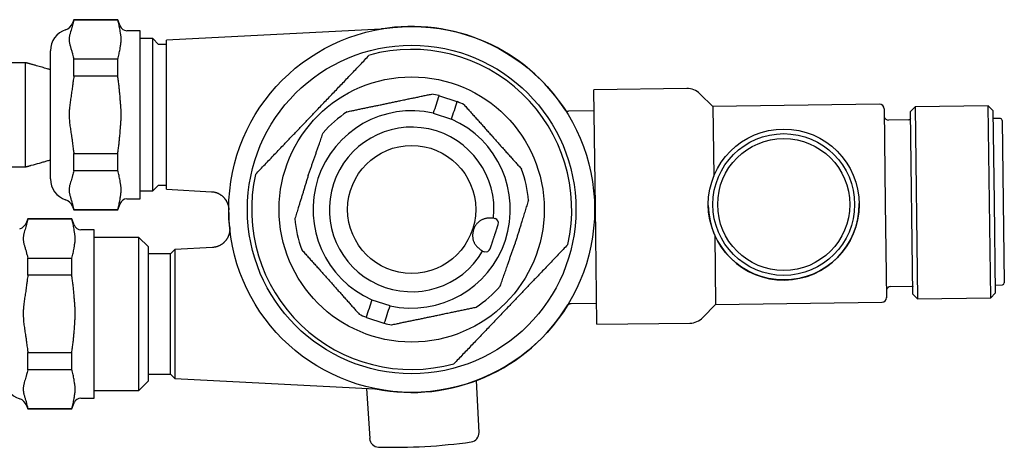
# Model space of a CAD drawing. Header units: millimetres. Extents: x 8 to 796, y 12 to 961.
# Tile 20 of 25: x 508 to 616, y 505 to 552. Entities that reach past the tile are written whole.
import ezdxf

# ---------------------------------------------------------------- set-up
doc = ezdxf.new("R2010")
doc.units = ezdxf.units.MM

msp = doc.modelspace()

# ---------------------------------------------------------------- linework, layer by layer
at = {"color": 7, "linetype": 'Continuous', "lineweight": 30}
for p, q in [((514.37, 551.57), (514.24, 551.2)), ((519.17, 551.57), (514.37, 551.57)), ((514.37, 551.51), (514.37, 551.57)), ((519.17, 551.51), (514.37, 551.51)), ((519.42, 550.9), (519.17, 551.57)), ((519.17, 551.51), (519.17, 551.57)), ((521.61, 550.37), (520.17, 550.37)), ((521.61, 541.17), (521.61, 550.37)), ((547.95, 550.55), (524.51, 549.32)), ((547.95, 550.55), (547.95, 550.55)), ((523.01, 549.5), (521.61, 549.5)), ((523.64, 548.87), (523.01, 549.5)), ((523.01, 532.84), (523.01, 549.5)), ((524.51, 533.02), (524.51, 549.32)), ((511.81, 534.16), (511.81, 548.18)), ((524.51, 548.87), (523.64, 548.87)), ((514.37, 547.28), (519.17, 547.28)), ((514.37, 545.4), (514.37, 547.28)), ((519.17, 545.4), (519.17, 547.28)), ((509.08, 546.87), (496.31, 546.87)), ((519.17, 545.4), (514.37, 545.4)), ((581.4, 544.04), (571.23, 543.91)), ((571.4, 531.09), (571.23, 543.91)), ((554.31, 543.26), (554.31, 543.26)), ((554.31, 543.26), (554.31, 543.26)), ((554.31, 543.26), (554.33, 543.26)), ((554.33, 543.26), (554.31, 543.26)), ((554.33, 543.26), (554.34, 543.25)), ((554.34, 543.25), (556.26, 542.62)), ((556.26, 542.62), (556.28, 542.61)), ((556.28, 542.61), (556.29, 542.61)), ((584.25, 542.08), (582.82, 543.47)), ((571.26, 541.59), (568.47, 541.55)), ((602.45, 542.32), (584.25, 542.08)), ((584.25, 542.08), (584.35, 534.47)), ((602.96, 541.82), (603.09, 531.5)), ((606.35, 542.04), (605.86, 541.53)), ((606.12, 521.54), (605.86, 541.53)), ((614.35, 542.15), (606.35, 542.04)), ((606.35, 542.04), (606.63, 521.04)), ((614.86, 541.65), (614.35, 542.15)), ((614.49, 531.65), (614.35, 542.15)), ((614.86, 541.65), (614.99, 531.65)), ((521.61, 531.97), (521.61, 541.17)), ((553.67, 541.34), (555.66, 540.69)), ((605.67, 540.63), (603.45, 540.6)), ((615.68, 540.75), (614.87, 540.75)), ((615.88, 540.55), (616.11, 522.78)), ((514.37, 536.94), (519.17, 536.94)), ((514.37, 535.06), (514.37, 536.94)), ((519.17, 535.06), (519.17, 536.94)), ((496.31, 535.47), (509.08, 535.47)), ((519.17, 535.06), (514.37, 535.06)), ((523.01, 532.84), (523.64, 533.48)), ((523.64, 533.48), (524.51, 533.48)), ((524.51, 533.02), (529.41, 532.76)), ((520.17, 531.97), (521.61, 531.97)), ((521.61, 532.84), (523.01, 532.84)), ((514.24, 531.14), (514.37, 530.77)), ((514.37, 530.83), (519.17, 530.83)), ((514.37, 530.77), (514.37, 530.83)), ((514.37, 530.77), (519.17, 530.77)), ((519.17, 530.77), (519.42, 531.44)), ((519.17, 530.77), (519.17, 530.83)), ((571.56, 518.26), (571.4, 531.09)), ((583.74, 531.25), (583.74, 531.25)), ((600.24, 531.46), (600.24, 531.46)), ((603.09, 531.5), (603.23, 521.17)), ((614.63, 521.15), (614.49, 531.65)), ((614.99, 531.65), (615.12, 521.65)), ((509.35, 529.8), (509.21, 529.42)), ((514.15, 529.8), (509.35, 529.8)), ((509.35, 529.74), (509.35, 529.8)), ((514.15, 529.74), (509.35, 529.74)), ((514.39, 529.13), (514.15, 529.8)), ((514.15, 529.74), (514.15, 529.8)), ((560.45, 529.81), (560.25, 529.88)), ((516.59, 528.6), (515.15, 528.6)), ((516.59, 519.4), (516.59, 528.6)), ((521.49, 527.77), (516.59, 527.77)), ((522.49, 526.77), (521.49, 527.77)), ((521.49, 511.03), (521.49, 527.77)), ((584.44, 528.05), (584.54, 520.43)), ((522.49, 526.77), (522.49, 512.03)), ((525.4, 526.44), (524.93, 525.98)), ((529.52, 526.66), (525.4, 526.44)), ((525.4, 526.44), (525.4, 512.35)), ((509.35, 523.63), (509.35, 525.51)), ((509.35, 525.51), (514.15, 525.51)), ((514.15, 523.63), (514.15, 525.51)), ((524.93, 525.98), (522.49, 525.98)), ((524.93, 512.82), (524.93, 525.98)), ((559.06, 526.27), (559.26, 526.2)), ((514.15, 523.63), (509.35, 523.63)), ((603.69, 522.4), (606.01, 522.44)), ((615.11, 522.55), (615.91, 522.58)), ((606.12, 521.54), (606.63, 521.04)), ((606.63, 521.04), (614.63, 521.15)), ((614.63, 521.15), (615.12, 521.65)), ((546.96, 520.95), (548.94, 520.3)), ((568.74, 520.54), (571.53, 520.58)), ((583.14, 518.99), (584.54, 520.43)), ((584.54, 520.43), (602.73, 520.67)), ((516.59, 510.2), (516.59, 519.4)), ((546.33, 519.03), (546.33, 519.03)), ((546.33, 519.03), (546.33, 519.03)), ((546.33, 519.03), (546.36, 519.02)), ((546.36, 519.02), (546.33, 519.03)), ((546.36, 519.02), (548.28, 518.39)), ((546.36, 519.02), (546.36, 519.02)), ((548.28, 518.39), (548.31, 518.38)), ((548.31, 518.38), (548.31, 518.38)), ((571.56, 518.26), (581.73, 518.39)), ((509.35, 515.17), (514.15, 515.17)), ((509.35, 513.29), (509.35, 515.17)), ((514.15, 513.29), (514.15, 515.17)), ((514.15, 513.29), (509.35, 513.29)), ((522.49, 512.82), (524.93, 512.82)), ((524.93, 512.82), (525.4, 512.35)), ((521.49, 511.03), (522.49, 512.03)), ((525.4, 512.35), (547.3, 511.21)), ((558.68, 506.44), (558.41, 512.11)), ((516.59, 511.03), (521.49, 511.03)), ((546.36, 511.25), (546.72, 505.77)), ((509.21, 509.37), (509.35, 509)), ((514.15, 509), (514.39, 509.67)), ((515.15, 510.2), (516.59, 510.2)), ((509.35, 509.06), (514.15, 509.06)), ((509.35, 509), (509.35, 509.06)), ((509.35, 509), (514.15, 509)), ((514.15, 509), (514.15, 509.06))]:
    msp.add_line(p, q, dxfattribs=at)
at = {"color": 7, "linetype": 'Continuous', "lineweight": 30, "flags": 128}
msp.add_lwpolyline([(531.33, 529.7), (531.36, 529.18), (531.41, 528.65), (531.41, 528.65)], dxfattribs=at)
at = {"color": 7, "linetype": 'Continuous', "lineweight": 30}
for centre, radius in [((551.31, 530.82), 20), ((551.31, 530.82), 17.96), ((551.31, 530.82), 14.5), ((591.99, 531.36), 8.25), ((591.99, 531.36), 7.75), ((591.99, 531.36), 7.22), ((551.31, 530.82), 7)]:
    msp.add_circle(centre, radius, dxfattribs=at)
for centre, radius, start, end in [((514.21, 548.18), 2.4, 107.7893, 180), ((513.11, 551.61), 1.2, 287.7893, 340), ((520.17, 551.17), 0.8, 200, 270), ((551.31, 530.82), 20.01, 32.887, 99.703), ((551.31, 530.82), 17.5, 347.3272, 105.3218), ((581.42, 542.04), 2, 45.7495, 90.7495), ((551.31, 530.82), 12.8, 76.4549, 80.1648), ((551.31, 530.82), 12.8, 63.3925, 67.1024), ((551.31, 530.82), 10.79, 77.3308, 246.2265), ((568.46, 542.05), 0.5, 213.22, 270.883), ((602.46, 541.82), 0.5, 0.7495, 90.7495), ((551.31, 530.82), 12.8, 123.3925, 139.1428), ((551.31, 530.82), 10.79, 257.3308, 66.2265), ((603.45, 541.1), 0.5, 196.7528, 270.7495), ((605.67, 540.83), 0.2, 270.7495, 0.7495), ((615.68, 540.55), 0.2, 0.7495, 89.7495), ((551.31, 530.82), 9, 353.9661, 329.5912), ((551.31, 530.82), 12.8, 4.4145, 20.1648), ((514.21, 534.16), 2.4, 180, 252.2107), ((551.31, 530.82), 17.5, 167.3272, 285.3218), ((513.11, 530.73), 1.2, 20, 72.2107), ((520.17, 531.17), 0.8, 90, 160), ((551.31, 530.82), 20.01, 179.5138, 183.2141), ((591.99, 531.35), 8.25, 180.7495, 0.7495), ((551.31, 530.82), 12.8, 184.4145, 200.1648), ((560.3, 529.34), 0.5, 341.7787, 71.7787), ((508.09, 529.84), 1.2, 287.7893, 340), ((515.15, 529.4), 0.8, 200, 270), ((559.42, 526.68), 0.5, 251.7787, 341.7787), ((551.31, 530.82), 12.8, 303.3925, 319.1428), ((603.7, 521.9), 0.5, 90.7495, 164.7461), ((615.91, 522.78), 0.2, 271.7495, 0.7495), ((602.73, 521.17), 0.5, 270.7495, 0.7495), ((551.31, 530.82), 20.01, 258.6269, 328.5739), ((551.31, 530.82), 12.8, 243.3925, 247.1024), ((581.71, 520.39), 2, 270.7495, 315.7495), ((551.31, 530.82), 12.8, 256.4549, 260.1648), ((509.19, 512.39), 2.4, 180, 252.2107), ((508.09, 508.96), 1.2, 20, 72.2107), ((515.15, 509.4), 0.8, 90, 160), ((557.68, 506.39), 1, 278.0829, 2.7141), ((547.71, 505.83), 1, 183.7141, 268.3453), ((549.41, 564.6), 59.79, 268.3453, 278.0829)]:
    msp.add_arc(centre, radius, start, end, dxfattribs=at)
for centre, start_param, end_param in [((554.98, 541.98), 1.484951, 1.656642), ((554.98, 541.98), 4.626543, 4.798235), ((547.64, 519.66), 1.484951, 1.656642), ((547.64, 519.66), 4.626543, 4.798235)]:
    msp.add_ellipse(centre, major_axis=(3.69, 11.2), ratio=0.088815, start_param=start_param, end_param=end_param, dxfattribs=at)
for points, knots in [([(514.37, 551.51), (514.35, 551.42), (514.3, 551.25), (514.25, 551.08), (514.24, 551)], [0, 0, 0, 0, 0.55983, 1, 1, 1, 1]), ([(519.42, 550.44), (519.4, 550.53), (519.37, 550.71), (519.31, 550.98), (519.25, 551.25), (519.2, 551.42), (519.17, 551.51)], [0, 0, 0, 0, 0.249804, 0.499692, 0.749812, 1, 1, 1, 1]), ([(514.24, 551), (514.22, 550.95), (514.2, 550.85), (514.14, 550.65), (514.07, 550.41), (513.99, 550.16), (513.93, 549.96), (513.9, 549.81), (513.87, 549.65), (513.86, 549.48), (513.86, 549.31), (513.87, 549.15), (513.9, 548.98), (513.94, 548.81), (513.99, 548.65), (514.05, 548.43), (514.13, 548.2), (514.19, 547.97), (514.22, 547.85), (514.24, 547.8)], [0, 0, 0, 0, 0.046459, 0.09292, 0.185888, 0.278794, 0.325277, 0.371757, 0.423143, 0.474525, 0.526248, 0.577972, 0.630293, 0.682671, 0.733195, 0.78373, 0.891854, 0.945928, 1, 1, 1, 1]), ([(519.42, 548.35), (519.44, 548.49), (519.47, 548.69), (519.51, 548.95), (519.53, 549.14), (519.54, 549.31), (519.54, 549.47), (519.54, 549.63), (519.52, 549.8), (519.5, 549.96), (519.46, 550.17), (519.44, 550.33), (519.42, 550.44)], [0, 0, 0, 0, 0.191315, 0.286969, 0.382657, 0.459519, 0.536379, 0.613442, 0.690508, 0.767874, 0.845242, 1, 1, 1, 1]), ([(548.15, 550.57), (548.15, 550.57), (548.15, 550.57), (548.15, 550.57), (548.15, 550.57), (548.14, 550.57), (548.13, 550.57), (548.11, 550.56), (548.09, 550.56), (548.04, 550.56), (547.99, 550.55), (547.96, 550.55), (547.96, 550.55)], [0, 0, 0, 0, 0.030924, 0.099029, 0.142497, 0.18108, 0.227791, 0.293077, 0.400132, 0.571665, 0.933331, 1, 1, 1, 1]), ([(519.17, 547.28), (519.2, 547.37), (519.25, 547.55), (519.31, 547.82), (519.37, 548.09), (519.4, 548.26), (519.42, 548.35)], [0, 0, 0, 0, 0.249822, 0.49971, 0.749814, 1, 1, 1, 1]), ([(514.24, 547.8), (514.26, 547.7), (514.3, 547.53), (514.35, 547.36), (514.37, 547.28)], [0, 0, 0, 0, 0.560215, 1, 1, 1, 1]), ([(534.23, 534.66), (534.41, 534.84), (534.75, 535.2), (535.28, 535.75), (535.8, 536.3), (536.33, 536.85), (536.86, 537.41), (537.35, 537.92), (537.8, 538.39), (538.21, 538.82), (538.62, 539.25), (539.03, 539.69), (539.45, 540.12), (539.86, 540.55), (540.28, 540.99), (540.72, 541.46), (541.2, 541.95), (541.7, 542.48), (542.2, 543), (542.7, 543.52), (543.2, 544.05), (543.7, 544.57), (544.2, 545.09), (544.7, 545.62), (545.2, 546.14), (545.7, 546.66), (546.19, 547.18), (546.52, 547.53), (546.68, 547.7)], [0, 0, 0, 0, 0.042744, 0.085509, 0.12828, 0.171046, 0.213798, 0.256533, 0.28917, 0.321814, 0.354457, 0.387093, 0.419978, 0.452872, 0.485765, 0.51865, 0.55832, 0.598015, 0.637727, 0.677442, 0.717145, 0.75682, 0.797333, 0.837861, 0.878399, 0.918942, 0.95948, 1, 1, 1, 1]), ([(511.81, 546.1), (511.69, 546.13), (511.48, 546.19), (511.18, 546.28), (510.89, 546.37), (510.59, 546.45), (510.29, 546.54), (510.04, 546.61), (509.85, 546.66), (509.72, 546.7), (509.6, 546.73), (509.49, 546.76), (509.39, 546.79), (509.32, 546.81), (509.27, 546.82), (509.25, 546.83), (509.22, 546.83), (509.2, 546.84), (509.18, 546.84), (509.16, 546.85), (509.12, 546.86), (509.1, 546.87), (509.08, 546.87)], [0, 0, 0, 0, 0.1264148, 0.2334875, 0.3375912, 0.4447062, 0.5571717, 0.6751383, 0.7198015, 0.7652328, 0.8108545, 0.8522457, 0.8884339, 0.9193557, 0.9296386, 0.9391621, 0.9479239, 0.9559218, 0.9631538, 0.9702243, 0.9815675, 1, 1, 1, 1]), ([(509.08, 541.17), (509.08, 541.25), (509.08, 541.4), (509.08, 541.62), (509.08, 541.85), (509.08, 542.07), (509.08, 542.3), (509.08, 542.53), (509.08, 542.75), (509.08, 542.97), (509.08, 543.19), (509.08, 543.41), (509.08, 543.63), (509.08, 543.84), (509.08, 544.06), (509.08, 544.26), (509.08, 544.46), (509.08, 544.66), (509.08, 544.85), (509.08, 545.02), (509.08, 545.19), (509.08, 545.36), (509.08, 545.52), (509.08, 545.67), (509.08, 545.82), (509.08, 545.96), (509.08, 546.08), (509.08, 546.2), (509.08, 546.3), (509.08, 546.4), (509.08, 546.5), (509.08, 546.58), (509.08, 546.65), (509.08, 546.71), (509.08, 546.76), (509.08, 546.8), (509.08, 546.84), (509.08, 546.86), (509.08, 546.87), (509.08, 546.87), (509.08, 546.87)], [0, 0, 0, 0, 0.025178, 0.050356, 0.075693, 0.10103, 0.126867, 0.152704, 0.178713, 0.204722, 0.231093, 0.257464, 0.284018, 0.310573, 0.337705, 0.364837, 0.392168, 0.4195, 0.445871, 0.472242, 0.498796, 0.525351, 0.552483, 0.579615, 0.606946, 0.634278, 0.660649, 0.68702, 0.713574, 0.740128, 0.76726, 0.794392, 0.821724, 0.849055, 0.875404, 0.901798, 0.928329, 0.954906, 0.981277, 1, 1, 1, 1]), ([(514.37, 545.4), (514.35, 545.21), (514.3, 544.87), (514.25, 544.53), (514.24, 544.37)], [0, 0, 0, 0, 0.559877, 1, 1, 1, 1]), ([(519.42, 543.26), (519.4, 543.44), (519.37, 543.79), (519.31, 544.33), (519.25, 544.87), (519.2, 545.22), (519.17, 545.4)], [0, 0, 0, 0, 0.249804, 0.499692, 0.749812, 1, 1, 1, 1]), ([(514.24, 544.37), (514.22, 544.28), (514.2, 544.08), (514.14, 543.68), (514.07, 543.19), (513.99, 542.69), (513.93, 542.3), (513.9, 541.96), (513.87, 541.65), (513.86, 541.38), (513.86, 541.14), (513.86, 540.87), (513.88, 540.57), (513.91, 540.27), (513.94, 539.97), (513.99, 539.67), (514.05, 539.27), (514.12, 538.84), (514.19, 538.37), (514.22, 538.1), (514.24, 537.97)], [0, 0, 0, 0, 0.046459, 0.092919, 0.185887, 0.278793, 0.325276, 0.371756, 0.435801, 0.467889, 0.5, 0.546493, 0.592987, 0.639692, 0.686401, 0.733369, 0.780339, 0.874298, 0.93714, 1, 1, 1, 1]), ([(519.42, 539.08), (519.44, 539.35), (519.47, 539.75), (519.51, 540.28), (519.54, 540.71), (519.55, 541.14), (519.54, 541.57), (519.52, 541.97), (519.49, 542.37), (519.45, 542.8), (519.43, 543.09), (519.42, 543.26)], [0, 0, 0, 0, 0.191316, 0.286971, 0.38266, 0.499999, 0.595669, 0.691431, 0.78736, 0.883309, 1, 1, 1, 1]), ([(544.26, 541.51), (544.44, 541.54), (544.75, 541.61), (545.21, 541.7), (545.64, 541.8), (546.08, 541.89), (546.52, 541.98), (546.96, 542.07), (547.4, 542.16), (547.85, 542.25), (548.3, 542.35), (548.75, 542.44), (549.21, 542.54), (549.67, 542.64), (550.17, 542.74), (550.66, 542.84), (551.16, 542.95), (551.63, 543.04), (552.1, 543.14), (552.57, 543.24), (553.03, 543.34), (553.34, 543.4), (553.5, 543.43)], [0, 0, 0, 0, 0.056704, 0.10408, 0.151461, 0.198836, 0.246285, 0.293741, 0.34119, 0.389466, 0.437751, 0.486028, 0.535447, 0.584875, 0.634294, 0.694436, 0.745255, 0.796084, 0.846906, 0.897934, 0.94897, 1, 1, 1, 1]), ([(557.04, 542.26), (557.16, 542.13), (557.39, 541.87), (557.74, 541.48), (558.1, 541.08), (558.46, 540.68), (558.82, 540.28), (559.18, 539.88), (559.54, 539.47), (559.9, 539.06), (560.27, 538.65), (560.66, 538.22), (561.04, 537.79), (561.4, 537.39), (561.74, 537.01), (562.06, 536.65), (562.37, 536.3), (562.69, 535.94), (563.01, 535.59), (563.22, 535.35), (563.32, 535.23)], [0, 0, 0, 0, 0.056789, 0.113597, 0.170401, 0.227185, 0.284406, 0.341627, 0.398079, 0.454531, 0.514489, 0.57448, 0.634473, 0.694433, 0.745218, 0.796012, 0.846799, 0.897863, 0.948934, 1, 1, 1, 1]), ([(509.08, 535.47), (509.08, 535.47), (509.08, 535.47), (509.08, 535.48), (509.08, 535.5), (509.08, 535.53), (509.08, 535.56), (509.08, 535.61), (509.08, 535.67), (509.08, 535.74), (509.08, 535.82), (509.08, 535.91), (509.08, 536), (509.08, 536.11), (509.08, 536.22), (509.08, 536.35), (509.08, 536.48), (509.08, 536.62), (509.08, 536.77), (509.08, 536.93), (509.08, 537.09), (509.08, 537.27), (509.08, 537.44), (509.08, 537.62), (509.08, 537.81), (509.08, 538.01), (509.08, 538.22), (509.08, 538.43), (509.08, 538.64), (509.08, 538.86), (509.08, 539.08), (509.08, 539.3), (509.08, 539.53), (509.08, 539.76), (509.08, 540), (509.08, 540.24), (509.08, 540.51), (509.08, 540.83), (509.08, 541.06), (509.08, 541.17)], [0, 0, 0, 0, 0.0091456, 0.0364775, 0.0638094, 0.0901807, 0.116552, 0.1431065, 0.169661, 0.1967932, 0.2239255, 0.2512573, 0.2785892, 0.3049605, 0.3313318, 0.3578863, 0.3844408, 0.411573, 0.4387053, 0.4660371, 0.493369, 0.5197403, 0.5461116, 0.5726661, 0.5992206, 0.6263528, 0.653485, 0.6808169, 0.7081488, 0.73452, 0.7608913, 0.7874458, 0.8140002, 0.8411324, 0.8682646, 0.8955965, 0.9229283, 0.9613935, 1, 1, 1, 1]), ([(519.17, 536.94), (519.2, 537.12), (519.25, 537.47), (519.31, 538.01), (519.37, 538.55), (519.4, 538.9), (519.42, 539.08)], [0, 0, 0, 0, 0.249822, 0.49971, 0.749814, 1, 1, 1, 1]), ([(540.01, 534.54), (540.05, 534.67), (540.14, 534.93), (540.28, 535.32), (540.41, 535.7), (540.55, 536.09), (540.68, 536.48), (540.82, 536.87), (540.95, 537.26), (541.09, 537.65), (541.25, 538.1), (541.43, 538.62), (541.56, 539), (541.63, 539.19)], [0, 0, 0, 0, 0.082347, 0.164705, 0.247052, 0.32982, 0.412599, 0.495368, 0.579305, 0.663254, 0.747193, 0.873595, 1, 1, 1, 1]), ([(514.24, 537.97), (514.26, 537.77), (514.3, 537.43), (514.35, 537.09), (514.37, 536.94)], [0, 0, 0, 0, 0.560207, 1, 1, 1, 1]), ([(509.08, 535.47), (509.09, 535.47), (509.11, 535.48), (509.14, 535.49), (509.18, 535.5), (509.23, 535.51), (509.31, 535.53), (509.39, 535.55), (509.49, 535.58), (509.6, 535.61), (509.98, 535.72), (510.46, 535.85), (511.02, 536.01), (511.42, 536.13), (511.68, 536.2), (511.81, 536.24), (511.81, 536.24)], [0, 0, 0, 0, 0.01305, 0.023665, 0.030584, 0.053331, 0.08222, 0.113158, 0.148896, 0.189379, 0.234478, 0.565395, 0.711227, 0.855756, 0.999409, 1, 1, 1, 1]), ([(514.37, 535.06), (514.35, 534.96), (514.3, 534.79), (514.25, 534.62), (514.24, 534.55)], [0, 0, 0, 0, 0.55983, 1, 1, 1, 1]), ([(519.42, 533.99), (519.4, 534.08), (519.37, 534.26), (519.31, 534.52), (519.25, 534.79), (519.2, 534.97), (519.17, 535.06)], [0, 0, 0, 0, 0.249804, 0.499692, 0.749812, 1, 1, 1, 1]), ([(514.24, 534.55), (514.22, 534.5), (514.2, 534.4), (514.14, 534.2), (514.07, 533.95), (513.99, 533.7), (513.93, 533.51), (513.9, 533.35), (513.87, 533.19), (513.86, 533.03), (513.86, 532.86), (513.87, 532.69), (513.9, 532.52), (513.94, 532.36), (513.99, 532.19), (514.05, 531.97), (514.13, 531.74), (514.19, 531.51), (514.22, 531.4), (514.24, 531.34)], [0, 0, 0, 0, 0.046459, 0.09292, 0.185888, 0.278794, 0.325277, 0.371757, 0.423143, 0.474525, 0.526248, 0.577972, 0.630293, 0.682671, 0.733195, 0.78373, 0.891854, 0.945928, 1, 1, 1, 1]), ([(519.42, 531.9), (519.44, 532.03), (519.47, 532.23), (519.51, 532.5), (519.53, 532.68), (519.54, 532.86), (519.54, 533.02), (519.54, 533.18), (519.52, 533.34), (519.5, 533.5), (519.46, 533.72), (519.44, 533.88), (519.42, 533.99)], [0, 0, 0, 0, 0.191315, 0.286969, 0.382657, 0.459519, 0.536379, 0.613442, 0.690508, 0.767874, 0.845242, 1, 1, 1, 1]), ([(540.01, 534.54), (539.96, 534.41), (539.88, 534.15), (539.76, 533.76), (539.64, 533.37), (539.52, 532.97), (539.4, 532.58), (539.28, 532.19), (539.15, 531.79), (539.03, 531.4), (538.89, 530.94), (538.73, 530.42), (538.61, 530.03), (538.55, 529.84)], [0, 0, 0, 0, 0.082347, 0.164705, 0.247052, 0.32982, 0.412599, 0.495368, 0.579305, 0.663254, 0.747193, 0.873595, 1, 1, 1, 1]), ([(519.17, 530.83), (519.2, 530.92), (519.25, 531.09), (519.31, 531.36), (519.37, 531.63), (519.4, 531.81), (519.42, 531.9)], [0, 0, 0, 0, 0.2498225, 0.4997099, 0.7498139, 1, 1, 1, 1]), ([(529.41, 532.76), (529.44, 532.76), (529.5, 532.76), (529.59, 532.75), (529.69, 532.73), (529.78, 532.71), (529.87, 532.69), (529.97, 532.66), (530.05, 532.62), (530.14, 532.59), (530.23, 532.54), (530.31, 532.5), (530.39, 532.45), (530.46, 532.4), (530.54, 532.34), (530.61, 532.29), (530.68, 532.23), (530.74, 532.16), (530.8, 532.1), (530.86, 532.03), (530.91, 531.96), (530.96, 531.89), (531.01, 531.82), (531.06, 531.74), (531.09, 531.67), (531.13, 531.59), (531.16, 531.52), (531.19, 531.44), (531.22, 531.37), (531.24, 531.29), (531.26, 531.22), (531.27, 531.15), (531.28, 531.09), (531.29, 531.02), (531.3, 530.96), (531.3, 530.91), (531.31, 530.87), (531.31, 530.83), (531.31, 530.81), (531.31, 530.8), (531.31, 530.79), (531.31, 530.79), (531.31, 530.78), (531.31, 530.78), (531.31, 530.78), (531.31, 530.78)], [0, 0, 0, 0, 0.026893, 0.058817, 0.090589, 0.12221, 0.15368, 0.184998, 0.216163, 0.247173, 0.278024, 0.308714, 0.339236, 0.369587, 0.399759, 0.429744, 0.459533, 0.489116, 0.518479, 0.54761, 0.57649, 0.6051, 0.633416, 0.661412, 0.689054, 0.716304, 0.743115, 0.769429, 0.795178, 0.820276, 0.844616, 0.868062, 0.890442, 0.911534, 0.931049, 0.948596, 0.963562, 0.974664, 0.981152, 0.98508, 0.987899, 0.990369, 0.993028, 0.996973, 1, 1, 1, 1]), ([(514.24, 531.34), (514.26, 531.25), (514.3, 531.07), (514.35, 530.9), (514.37, 530.83)], [0, 0, 0, 0, 0.560215, 1, 1, 1, 1]), ([(564.07, 531.81), (564.01, 531.62), (563.89, 531.23), (563.71, 530.66), (563.53, 530.08), (563.37, 529.56), (563.23, 529.1), (563.11, 528.7), (562.98, 528.3), (562.86, 527.9), (562.74, 527.5), (562.65, 527.23), (562.61, 527.1)], [0, 0, 0, 0, 0.123713, 0.247425, 0.371576, 0.495724, 0.57955, 0.663386, 0.74721, 0.831469, 0.915741, 1, 1, 1, 1]), ([(509.35, 529.74), (509.32, 529.65), (509.27, 529.48), (509.23, 529.3), (509.21, 529.23)], [0, 0, 0, 0, 0.55983, 1, 1, 1, 1]), ([(514.39, 528.67), (514.38, 528.76), (514.35, 528.94), (514.29, 529.21), (514.23, 529.47), (514.17, 529.65), (514.15, 529.74)], [0, 0, 0, 0, 0.249804, 0.499692, 0.749812, 1, 1, 1, 1]), ([(559.9, 529.88), (559.85, 529.88), (559.75, 529.88), (559.6, 529.87), (559.46, 529.85), (559.31, 529.81), (559.17, 529.77), (559.04, 529.71), (558.91, 529.65), (558.79, 529.58), (558.68, 529.49), (558.58, 529.41), (558.49, 529.32), (558.41, 529.22), (558.33, 529.12), (558.26, 529), (558.19, 528.88), (558.13, 528.76), (558.08, 528.62), (558.03, 528.47), (558, 528.31), (557.98, 528.16), (557.97, 528), (557.97, 527.85), (557.99, 527.7), (558.01, 527.56), (558.05, 527.43), (558.1, 527.29), (558.16, 527.17), (558.23, 527.04), (558.31, 526.92), (558.4, 526.81), (558.5, 526.7), (558.59, 526.61), (558.69, 526.54), (558.75, 526.49), (558.78, 526.47)], [0, 0, 0, 0, 0.034556, 0.069212, 0.103875, 0.138481, 0.172994, 0.203187, 0.233465, 0.263717, 0.293875, 0.318784, 0.343776, 0.36875, 0.393637, 0.418708, 0.443896, 0.469074, 0.494132, 0.523216, 0.5524, 0.581492, 0.61, 0.638589, 0.667114, 0.696287, 0.725565, 0.754869, 0.784079, 0.816676, 0.84937, 0.882126, 0.914875, 0.947518, 0.973759, 1, 1, 1, 1]), ([(560.25, 529.88), (560.25, 529.88), (560.24, 529.88), (560.23, 529.88), (560.21, 529.88), (560.18, 529.88), (560.14, 529.88), (560.1, 529.88), (560.05, 529.88), (559.98, 529.88), (559.93, 529.88), (559.9, 529.88)], [0, 0, 0, 0, 0.021319, 0.134547, 0.248621, 0.358595, 0.469315, 0.582342, 0.69615, 0.84715, 1, 1, 1, 1]), ([(509.21, 529.23), (509.2, 529.18), (509.18, 529.08), (509.12, 528.88), (509.04, 528.63), (508.96, 528.39), (508.91, 528.19), (508.88, 528.03), (508.85, 527.87), (508.84, 527.71), (508.84, 527.54), (508.85, 527.37), (508.88, 527.21), (508.92, 527.04), (508.96, 526.88), (509.03, 526.65), (509.1, 526.43), (509.17, 526.2), (509.2, 526.08), (509.21, 526.02)], [0, 0, 0, 0, 0.046459, 0.09292, 0.185888, 0.278794, 0.325277, 0.371757, 0.423143, 0.474525, 0.526248, 0.577972, 0.630293, 0.682671, 0.733195, 0.78373, 0.891854, 0.945928, 1, 1, 1, 1]), ([(514.39, 526.58), (514.42, 526.72), (514.45, 526.92), (514.49, 527.18), (514.51, 527.37), (514.52, 527.54), (514.52, 527.7), (514.51, 527.86), (514.5, 528.02), (514.47, 528.19), (514.44, 528.4), (514.41, 528.56), (514.39, 528.67)], [0, 0, 0, 0, 0.191315, 0.286969, 0.382657, 0.459519, 0.536379, 0.613442, 0.690508, 0.767874, 0.845242, 1, 1, 1, 1]), ([(531.41, 528.85), (531.41, 528.85), (531.41, 528.85), (531.41, 528.84), (531.41, 528.83), (531.41, 528.82), (531.41, 528.8), (531.41, 528.77), (531.41, 528.72), (531.42, 528.65), (531.41, 528.56), (531.41, 528.47), (531.4, 528.39), (531.38, 528.31), (531.37, 528.22), (531.35, 528.14), (531.32, 528.05), (531.29, 527.97), (531.26, 527.88), (531.22, 527.8), (531.18, 527.72), (531.14, 527.64), (531.09, 527.56), (531.04, 527.49), (530.98, 527.41), (530.92, 527.34), (530.86, 527.27), (530.79, 527.21), (530.72, 527.15), (530.65, 527.09), (530.58, 527.03), (530.5, 526.98), (530.41, 526.92), (530.32, 526.88), (530.23, 526.83), (530.14, 526.79), (530.04, 526.76), (529.95, 526.73), (529.85, 526.7), (529.75, 526.69), (529.65, 526.67), (529.58, 526.66), (529.53, 526.66), (529.52, 526.66)], [0, 0, 0, 0, 0.004537, 0.008089, 0.01149, 0.015384, 0.020956, 0.029809, 0.043026, 0.063815, 0.094549, 0.124103, 0.147846, 0.17331, 0.199666, 0.22663, 0.254009, 0.281677, 0.309554, 0.337586, 0.365736, 0.393977, 0.422291, 0.450663, 0.479083, 0.507543, 0.536035, 0.564555, 0.5931, 0.621664, 0.650247, 0.678844, 0.710669, 0.742375, 0.773878, 0.805187, 0.836315, 0.867269, 0.898058, 0.928688, 0.959163, 0.989489, 1, 1, 1, 1]), ([(560.33, 527.85), (560.34, 527.88), (560.37, 527.95), (560.4, 528.05), (560.43, 528.15), (560.46, 528.24), (560.5, 528.35), (560.53, 528.46), (560.57, 528.58), (560.61, 528.69), (560.64, 528.79), (560.67, 528.88), (560.69, 528.95), (560.71, 529), (560.72, 529.03), (560.73, 529.06), (560.74, 529.09), (560.75, 529.13), (560.76, 529.16), (560.77, 529.18), (560.77, 529.18), (560.77, 529.18)], [0, 0, 0, 0, 0.048237, 0.096079, 0.143803, 0.191683, 0.239996, 0.305248, 0.369873, 0.434559, 0.499993, 0.565246, 0.629871, 0.662174, 0.694579, 0.727171, 0.760034, 0.820205, 0.879897, 0.939649, 1, 1, 1, 1]), ([(559.89, 526.52), (559.89, 526.52), (559.9, 526.52), (559.9, 526.53), (559.91, 526.55), (559.91, 526.58), (559.93, 526.62), (559.94, 526.67), (559.97, 526.74), (559.99, 526.82), (560.02, 526.91), (560.06, 527.01), (560.09, 527.1), (560.11, 527.18), (560.13, 527.24), (560.15, 527.3), (560.18, 527.38), (560.21, 527.48), (560.25, 527.6), (560.29, 527.72), (560.32, 527.81), (560.33, 527.85)], [0, 0, 0, 0, 0.048199, 0.096022, 0.143745, 0.191645, 0.239997, 0.305249, 0.369874, 0.43456, 0.499993, 0.565246, 0.62987, 0.662173, 0.694578, 0.727169, 0.760032, 0.82025, 0.879957, 0.939693, 1, 1, 1, 1]), ([(514.15, 525.51), (514.17, 525.6), (514.23, 525.78), (514.29, 526.05), (514.35, 526.31), (514.38, 526.49), (514.39, 526.58)], [0, 0, 0, 0, 0.249822, 0.49971, 0.749814, 1, 1, 1, 1]), ([(568.38, 526.98), (568.21, 526.8), (567.86, 526.44), (567.34, 525.89), (566.82, 525.34), (566.29, 524.79), (565.76, 524.23), (565.27, 523.72), (564.82, 523.25), (564.41, 522.82), (564, 522.39), (563.58, 521.96), (563.17, 521.52), (562.75, 521.09), (562.34, 520.65), (561.89, 520.18), (561.42, 519.69), (560.92, 519.16), (560.42, 518.64), (559.92, 518.12), (559.42, 517.59), (558.92, 517.07), (558.42, 516.55), (557.92, 516.02), (557.42, 515.5), (556.92, 514.98), (556.42, 514.46), (556.1, 514.11), (555.93, 513.94)], [0, 0, 0, 0, 0.042744, 0.085509, 0.12828, 0.171046, 0.213798, 0.256533, 0.28917, 0.321814, 0.354457, 0.387093, 0.419978, 0.452872, 0.485765, 0.51865, 0.55832, 0.598015, 0.637727, 0.677442, 0.717145, 0.75682, 0.797333, 0.837861, 0.878399, 0.918942, 0.95948, 1, 1, 1, 1]), ([(558.78, 526.47), (558.79, 526.46), (558.83, 526.44), (558.87, 526.4), (558.92, 526.37), (558.95, 526.34), (558.98, 526.32), (559.01, 526.3), (559.03, 526.28), (559.05, 526.27), (559.06, 526.27), (559.06, 526.27)], [0, 0, 0, 0, 0.113606, 0.227998, 0.344846, 0.462545, 0.576152, 0.690568, 0.807581, 0.925516, 1, 1, 1, 1]), ([(560.99, 522.45), (561.06, 522.64), (561.19, 523.01), (561.39, 523.58), (561.59, 524.16), (561.77, 524.67), (561.92, 525.12), (562.06, 525.52), (562.2, 525.91), (562.34, 526.31), (562.47, 526.7), (562.57, 526.97), (562.61, 527.1)], [0, 0, 0, 0, 0.123713, 0.247425, 0.371576, 0.495724, 0.57955, 0.663386, 0.74721, 0.831469, 0.915741, 1, 1, 1, 1]), ([(509.21, 526.02), (509.24, 525.93), (509.28, 525.76), (509.33, 525.59), (509.35, 525.51)], [0, 0, 0, 0, 0.560215, 1, 1, 1, 1]), ([(539.29, 526.41), (539.41, 526.28), (539.64, 526.02), (540, 525.62), (540.35, 525.22), (540.71, 524.82), (541.07, 524.42), (541.43, 524.02), (541.79, 523.62), (542.15, 523.21), (542.53, 522.79), (542.91, 522.36), (543.29, 521.94), (543.65, 521.53), (543.99, 521.15), (544.31, 520.8), (544.63, 520.44), (544.94, 520.08), (545.26, 519.73), (545.47, 519.49), (545.58, 519.38)], [0, 0, 0, 0, 0.056789, 0.113597, 0.170401, 0.227185, 0.284406, 0.341627, 0.398079, 0.454531, 0.514489, 0.57448, 0.634473, 0.694433, 0.745218, 0.796012, 0.846799, 0.897863, 0.948934, 1, 1, 1, 1]), ([(509.35, 523.63), (509.32, 523.44), (509.27, 523.1), (509.23, 522.75), (509.21, 522.6)], [0, 0, 0, 0, 0.559877, 1, 1, 1, 1]), ([(514.39, 521.49), (514.38, 521.66), (514.35, 522.02), (514.29, 522.56), (514.23, 523.1), (514.17, 523.45), (514.15, 523.63)], [0, 0, 0, 0, 0.249804, 0.499692, 0.749812, 1, 1, 1, 1]), ([(509.21, 522.6), (509.2, 522.5), (509.18, 522.31), (509.12, 521.91), (509.04, 521.42), (508.96, 520.92), (508.91, 520.52), (508.87, 520.19), (508.85, 519.88), (508.84, 519.61), (508.83, 519.37), (508.84, 519.1), (508.86, 518.8), (508.88, 518.5), (508.92, 518.2), (508.96, 517.9), (509.02, 517.5), (509.09, 517.07), (509.16, 516.6), (509.2, 516.33), (509.21, 516.19)], [0, 0, 0, 0, 0.046459, 0.092919, 0.185887, 0.278793, 0.325276, 0.371756, 0.435801, 0.467889, 0.5, 0.546493, 0.592987, 0.639692, 0.686401, 0.733369, 0.780339, 0.874298, 0.93714, 1, 1, 1, 1]), ([(606.01, 522.43), (606.01, 522.43), (606.02, 522.44), (606.04, 522.43), (606.07, 522.43), (606.09, 522.42), (606.11, 522.41), (606.11, 522.41)], [0, 0, 0, 0, 0.042823, 0.322379, 0.58934, 0.845239, 1, 1, 1, 1]), ([(514.39, 517.31), (514.42, 517.58), (514.45, 517.98), (514.49, 518.51), (514.51, 518.94), (514.52, 519.37), (514.52, 519.8), (514.5, 520.2), (514.47, 520.6), (514.43, 521.03), (514.41, 521.32), (514.39, 521.49)], [0, 0, 0, 0, 0.191316, 0.286971, 0.38266, 0.499999, 0.595669, 0.691431, 0.78736, 0.883309, 1, 1, 1, 1]), ([(549.12, 518.21), (549.29, 518.24), (549.61, 518.31), (550.07, 518.41), (550.5, 518.5), (550.94, 518.59), (551.38, 518.68), (551.82, 518.77), (552.26, 518.86), (552.71, 518.96), (553.16, 519.05), (553.61, 519.14), (554.07, 519.24), (554.53, 519.34), (555.02, 519.44), (555.52, 519.54), (556.02, 519.65), (556.49, 519.75), (556.96, 519.84), (557.43, 519.94), (557.89, 520.04), (558.2, 520.1), (558.35, 520.13)], [0, 0, 0, 0, 0.056704, 0.10408, 0.151461, 0.198836, 0.246285, 0.293741, 0.34119, 0.389466, 0.437751, 0.486028, 0.535447, 0.584875, 0.634294, 0.694436, 0.745255, 0.796084, 0.846906, 0.897934, 0.94897, 1, 1, 1, 1]), ([(568.32, 520.31), (568.32, 520.31), (568.33, 520.31), (568.33, 520.32), (568.33, 520.32), (568.34, 520.33), (568.34, 520.34), (568.36, 520.35), (568.37, 520.37), (568.4, 520.4), (568.43, 520.43), (568.46, 520.45), (568.49, 520.47), (568.53, 520.49), (568.57, 520.51), (568.61, 520.52), (568.66, 520.53), (568.7, 520.54), (568.73, 520.54), (568.74, 520.54)], [0, 0, 0, 0, 0.044772, 0.072517, 0.092674, 0.112016, 0.135361, 0.169651, 0.217461, 0.282567, 0.363247, 0.439112, 0.513811, 0.59307, 0.67483, 0.758245, 0.842765, 0.928044, 1, 1, 1, 1]), ([(514.15, 515.17), (514.17, 515.34), (514.23, 515.7), (514.29, 516.24), (514.35, 516.77), (514.38, 517.13), (514.39, 517.31)], [0, 0, 0, 0, 0.249822, 0.49971, 0.749814, 1, 1, 1, 1]), ([(509.21, 516.19), (509.24, 516), (509.28, 515.66), (509.33, 515.32), (509.35, 515.17)], [0, 0, 0, 0, 0.560207, 1, 1, 1, 1]), ([(509.21, 512.77), (509.2, 512.72), (509.18, 512.62), (509.12, 512.43), (509.04, 512.18), (508.96, 511.93), (508.91, 511.73), (508.88, 511.58), (508.85, 511.42), (508.84, 511.25), (508.84, 511.09), (508.85, 510.92), (508.88, 510.75), (508.92, 510.59), (508.96, 510.42), (509.03, 510.2), (509.1, 509.97), (509.17, 509.74), (509.2, 509.63), (509.21, 509.57)], [0, 0, 0, 0, 0.0464591, 0.0929195, 0.1858876, 0.2787936, 0.3252767, 0.3717575, 0.4231433, 0.4745252, 0.5262476, 0.5779717, 0.6302926, 0.6826706, 0.7331948, 0.7837304, 0.8918536, 0.9459279, 1, 1, 1, 1]), ([(509.35, 513.29), (509.32, 513.19), (509.27, 513.02), (509.23, 512.85), (509.21, 512.77)], [0, 0, 0, 0, 0.55983, 1, 1, 1, 1]), ([(514.39, 512.21), (514.38, 512.3), (514.35, 512.48), (514.29, 512.75), (514.23, 513.02), (514.17, 513.2), (514.15, 513.29)], [0, 0, 0, 0, 0.249804, 0.499692, 0.749812, 1, 1, 1, 1]), ([(514.39, 510.13), (514.42, 510.26), (514.45, 510.46), (514.49, 510.73), (514.51, 510.91), (514.52, 511.09), (514.52, 511.25), (514.51, 511.41), (514.5, 511.57), (514.47, 511.73), (514.44, 511.95), (514.41, 512.11), (514.39, 512.21)], [0, 0, 0, 0, 0.191315, 0.286969, 0.382657, 0.459519, 0.536379, 0.613442, 0.690508, 0.767874, 0.845242, 1, 1, 1, 1]), ([(547.3, 511.21), (547.32, 511.2), (547.36, 511.2), (547.41, 511.2), (547.46, 511.19), (547.5, 511.19), (547.53, 511.18), (547.54, 511.18), (547.55, 511.18), (547.56, 511.18), (547.56, 511.17), (547.56, 511.17), (547.56, 511.17), (547.56, 511.17)], [0, 0, 0, 0, 0.201894, 0.402814, 0.579631, 0.725227, 0.824934, 0.877595, 0.909027, 0.932735, 0.95201, 0.977426, 1, 1, 1, 1]), ([(509.21, 509.57), (509.24, 509.47), (509.28, 509.3), (509.33, 509.13), (509.35, 509.06)], [0, 0, 0, 0, 0.560215, 1, 1, 1, 1]), ([(514.15, 509.06), (514.17, 509.14), (514.23, 509.32), (514.29, 509.59), (514.35, 509.86), (514.38, 510.04), (514.39, 510.13)], [0, 0, 0, 0, 0.2498225, 0.4997099, 0.7498139, 1, 1, 1, 1])]:
    msp.add_open_spline(points, degree=3, knots=knots, dxfattribs=at)

doc.saveas('drawing.dxf')
